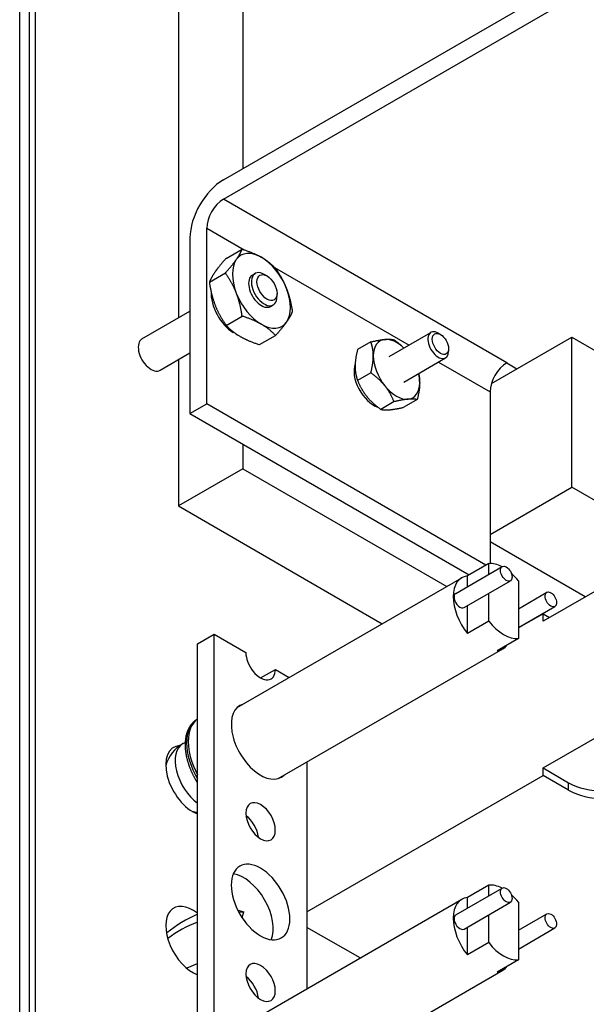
# Model space of a CAD drawing. Header units: inches. Extents: x 0 to 16.6, y 0 to 10.6.
# Tile 16 of 20: x 12.7 to 13.8, y 6.1 to 7.9. Entities that reach past the tile are written whole.
import ezdxf

# ---------------------------------------------------------------- set-up
doc = ezdxf.new("R2010")
doc.units = ezdxf.units.IN
doc.header["$LTSCALE"] = 0.5
doc.header["$MEASUREMENT"] = 0
doc.layers.add('AM_VIS', color=7, linetype='CONTINUOUS', lineweight=30)
doc.layers.add('WORK', color=253, linetype='CONTINUOUS')

# ---------------------------------------------------------------- blocks, each defined once
blk = doc.blocks.new('A$C235B51C9')
at = {"layer": 'AM_VIS', "color": 203}
for p, q in [((21.6818, 16.7352), (21.6818, 4.896)), ((21.6597, 16.7224), (21.6597, 4.8832)), ((21.6231, 4.8322), (21.6231, 16.6714)), ((22.5099, 13.925), (22.5205, 13.9311)), ((22.5657, 13.9216), (22.555, 13.9277)), ((22.6038, 13.8554), (22.6038, 13.8432)), ((22.5789, 13.8055), (22.5895, 13.8116)), ((22.0892, 13.6821), (22.2722, 13.7877)), ((22.1582, 13.5626), (22.2722, 13.6284))]:
    blk.add_line(p, q, dxfattribs=at)
at = {"layer": 'AM_VIS', "color": 31}
for p, q in [((22.4738, 15.5468), (22.4738, 14.3303)), ((22.2281, 15.3845), (22.2281, 13.7623)), ((23.0313, 13.6145), (23.1904, 13.7064)), ((23.2268, 13.6987), (23.2184, 13.7036)), ((23.4209, 13.5115), (23.7271, 13.6883)), ((23.7271, 13.6883), (23.9105, 13.5824)), ((23.7271, 13.1167), (23.7271, 13.6883)), ((23.258, 13.6448), (23.258, 13.635)), ((22.2281, 13.6029), (22.2281, 13.0453)), ((23.0873, 13.5175), (23.2464, 13.6094)), ((22.4738, 13.281), (22.4738, 13.1871)), ((22.4738, 13.1871), (22.2281, 13.0453)), ((22.4738, 13.1871), (23.2506, 12.7387)), ((23.4159, 12.9371), (23.7271, 13.1167)), ((24.4291, 12.7114), (23.7271, 13.1167)), ((22.2281, 13.0453), (23.0049, 12.5968)), ((23.7787, 12.6991), (23.4159, 12.9085)), ((23.9753, 12.8125), (23.6182, 12.6064)), ((23.6182, 12.635), (23.5238, 12.5805)), ((23.6182, 12.6064), (23.6182, 12.635)), ((23.6182, 12.635), (23.6429, 12.6207)), ((23.5238, 12.5809), (23.5242, 12.5807)), ((23.6182, 12.0471), (23.9753, 12.2532)), ((23.6182, 12.0185), (23.6182, 12.0471)), ((23.6182, 12.0471), (23.7154, 11.9909)), ((22.7181, 11.4988), (23.6182, 12.0185)), ((23.7154, 11.9624), (23.6182, 12.0185)), ((23.7154, 11.9624), (23.7154, 11.9909)), ((22.9203, 11.3232), (22.7181, 11.44))]:
    blk.add_line(p, q, dxfattribs=at)
at = {"layer": 'AM_VIS', "color": 52}
for p, q in [((22.3995, 14.2874), (24.04, 15.2345)), ((22.3995, 14.2139), (24.04, 15.1611)), ((23.4796, 13.5903), (22.3995, 14.2139)), ((22.3358, 13.4342), (22.3358, 14.1037)), ((22.3358, 14.1037), (22.4782, 14.0215)), ((22.2722, 14.0669), (22.2722, 13.3974)), ((22.5942, 13.9545), (23.1072, 13.6583)), ((23.2192, 13.5937), (23.4159, 13.4801)), ((23.4796, 13.5903), (23.5185, 13.5678)), ((23.4159, 13.4801), (23.4159, 12.8259)), ((22.2722, 13.3974), (22.3358, 13.4342)), ((23.4003, 12.8196), (22.3358, 13.4342)), ((22.2722, 13.3974), (23.3366, 12.7829))]:
    blk.add_line(p, q, dxfattribs=at)
at = {"layer": 'AM_VIS', "color": 33}
for p, q in [((22.4099, 13.9888), (22.4708, 14.0239)), ((22.3461, 13.898), (22.407, 13.9332)), ((22.4099, 13.7336), (22.4708, 13.7688)), ((22.5375, 13.66), (22.5984, 13.6951))]:
    blk.add_line(p, q, dxfattribs=at)
at = {"layer": 'AM_VIS', "color": 73}
for p, q in [((22.4364, 13.7061), (22.439, 13.7076)), ((22.4473, 13.7015), (22.4474, 13.6998)), ((22.4474, 13.6998), (22.4487, 13.7005))]:
    blk.add_line(p, q, dxfattribs=at)
at = {"layer": 'AM_VIS', "color": 230}
for p, q in [((22.9615, 13.6706), (22.9108, 13.6413)), ((22.9615, 13.5528), (22.9108, 13.5235)), ((23.0499, 13.4428), (22.9992, 13.4135)), ((23.1383, 13.4507), (23.0876, 13.4214))]:
    blk.add_line(p, q, dxfattribs=at)
at = {"layer": 'AM_VIS', "color": 132}
for p, q in [((23.2854, 12.7124), (23.4622, 12.8145)), ((23.4106, 12.8256), (23.3293, 12.7786)), ((23.4106, 12.7847), (23.4106, 12.8256)), ((22.4515, 12.2773), (23.3078, 12.7717)), ((23.3167, 12.6583), (23.4934, 12.7604)), ((23.3293, 12.7378), (23.3293, 12.7786)), ((23.5238, 12.7603), (23.5238, 12.5411)), ((23.4106, 12.6064), (23.4106, 12.7126)), ((23.5238, 12.6541), (23.6319, 12.7165)), ((23.3293, 12.5595), (23.3293, 12.6656)), ((23.5238, 12.5819), (23.6631, 12.6624)), ((23.4106, 12.6064), (23.3293, 12.5595)), ((23.5238, 12.5411), (23.4425, 12.4941)), ((22.6077, 12.0067), (23.464, 12.5011)), ((22.2992, 12.2324), (22.3009, 12.2334)), ((22.2447, 12.1398), (22.2535, 12.1448)), ((23.4106, 11.6008), (23.3293, 11.5539)), ((23.4106, 11.56), (23.4106, 11.6008)), ((23.2854, 11.4877), (23.4622, 11.5898)), ((22.4515, 11.0526), (23.3078, 11.547)), ((23.3167, 11.4336), (23.4934, 11.5356)), ((23.3293, 11.513), (23.3293, 11.5539)), ((23.5238, 11.5355), (23.5238, 11.3163)), ((23.4106, 11.3817), (23.4106, 11.4878)), ((23.5238, 11.4294), (23.6319, 11.4918)), ((23.3293, 11.3347), (23.3293, 11.4409)), ((23.5238, 11.3572), (23.6631, 11.4377)), ((23.4106, 11.3817), (23.3293, 11.3347)), ((23.5238, 11.3163), (23.4425, 11.2694)), ((22.6454, 10.8037), (23.464, 11.2763))]:
    blk.add_line(p, q, dxfattribs=at)
at = {"layer": 'AM_VIS', "color": 161}
for p, q in [((22.3009, 12.5203), (22.3645, 12.557)), ((22.3645, 5.2085), (22.3645, 12.557)), ((22.3645, 12.557), (22.4851, 12.4874)), ((22.3009, 5.1718), (22.3009, 12.5203)), ((22.5413, 12.39), (22.5975, 12.4225)), ((22.5975, 12.4225), (22.6502, 12.3921)), ((22.7181, 12.0704), (22.7181, 11.2065))]:
    blk.add_line(p, q, dxfattribs=at)
at = {"layer": 'AM_VIS', "color": 53}
for p, q in [((22.4546, 11.5052), (22.4773, 11.4994)), ((22.4585, 11.4975), (22.4773, 11.4994)), ((22.4709, 11.4769), (22.4773, 11.4994)), ((22.2612, 11.2861), (22.3009, 11.3023))]:
    blk.add_line(p, q, dxfattribs=at)
at = {"layer": 'AM_VIS', "color": 132}
for start, end in [(120, 164.247), (255.753, 264.2492)]:
    blk.add_arc((22.315, 12.0181), 0.1405, start, end, dxfattribs=at)
at = {"layer": 'AM_VIS', "color": 53}
for centre, radius, start, end in [((22.4981, 11.033), 0.4974, 113.3612, 129.0824), ((22.4505, 11.0508), 0.4351, 110.1176, 127.2222)]:
    blk.add_arc(centre, radius, start, end, dxfattribs=at)
at = {"layer": 'AM_VIS', "color": 52}
for centre, major_axis in [((22.3995, 14.1404), (0.09, 0.1559)), ((22.3995, 14.1404), (0.045, 0.0779)), ((23.4796, 13.5168), (0.045, 0.0779))]:
    blk.add_ellipse(centre, major_axis=major_axis, ratio=0.57735, start_param=0.785398, end_param=2.356194, dxfattribs=at)
at = {"layer": 'AM_VIS', "color": 33}
for major_axis, start_param, end_param in [((-0.0781, 0.1353), 5.497787, 6.544985), ((-0.0781, 0.1353), 4.45059, 5.497787), ((-0.0781, 0.1353), 0.261799, 1.308997), ((-0.0345, 0.0598), 0, 3.141593), ((-0.0781, 0.1353), 1.308997, 2.356194), ((-0.0781, 0.1353), 3.403392, 4.45059), ((-0.0781, 0.1353), 2.356194, 3.403392)]:
    blk.add_ellipse((22.5444, 13.8652), major_axis=major_axis, ratio=0.57735, start_param=start_param, end_param=end_param, dxfattribs=at)
at = {"layer": 'AM_VIS', "color": 203}
for centre, major_axis, start_param, end_param in [((22.555, 13.8713), (-0.0345, 0.0598), 5.497787, 10.210176), ((22.5657, 13.8775), (-0.027, 0.0468), 3.926991, 10.210176), ((22.1237, 13.6223), (-0.0345, 0.0598), 0, 3.141593), ((22.2828, 11.9995), (-0.0729, 0.1262), 5.997316, 8.81584), ((22.2828, 11.3871), (-0.0729, 0.1262), 5.321327, 8.81584)]:
    blk.add_ellipse(centre, major_axis=major_axis, ratio=0.57735, start_param=start_param, end_param=end_param, dxfattribs=at)
at = {"layer": 'AM_VIS', "color": 73}
for start_param, end_param in [(0.739191, 2.294867), (2.417522, 2.510681)]:
    blk.add_ellipse((22.4419, 13.806), major_axis=(-0.0633, 0.1096), ratio=0.57735, start_param=start_param, end_param=end_param, dxfattribs=at)
at = {"layer": 'AM_VIS', "color": 31}
for centre, major_axis, start_param, end_param in [((23.2184, 13.6579), (-0.028, 0.0485), 5.497787, 10.210176), ((23.2268, 13.6628), (-0.022, 0.0381), 0.785398, 7.068583), ((23.848, 12.0675), (0.1875, 0), 3.926991, 5.497787), ((23.848, 12.0389), (0.1875, 0), 3.926991, 5.497787)]:
    blk.add_ellipse(centre, major_axis=major_axis, ratio=0.57735, start_param=start_param, end_param=end_param, dxfattribs=at)
at = {"layer": 'AM_VIS', "color": 230}
for start_param, end_param in [(6.021386, 7.068583), (5.176464, 6.021386), (0.785398, 1.832596), (3.926991, 4.24741), (2.879793, 3.926991), (1.832596, 2.879793)]:
    blk.add_ellipse((23.0592, 13.566), major_axis=(-0.0625, 0.1083), ratio=0.57735, start_param=start_param, end_param=end_param, dxfattribs=at)
at = {"layer": 'AM_VIS', "color": 43}
blk.add_ellipse((22.9722, 13.5158), major_axis=(-0.053, 0.0918), ratio=0.57735, start_param=0.438573, end_param=2.565893, dxfattribs=at)
at = {"layer": 'AM_VIS', "color": 132}
for centre, major_axis, start_param, end_param in [((23.4672, 12.6833), (-0.0781, 0.1353), 5.550017, 6.035299), ((23.4778, 12.7874), (-0.0156, 0.0271), 0.785398, 7.068583), ((23.3859, 12.6364), (-0.0781, 0.1353), 6.035299, 8.101868), ((23.4672, 12.6833), (-0.0781, 0.1353), 4.960276, 5.224569), ((23.6475, 12.6895), (-0.0156, 0.0271), 0.785398, 7.068583), ((23.301, 12.6854), (-0.0156, 0.0271), 0, 3.141593), ((23.4672, 12.6833), (-0.0781, 0.1353), 1.818683, 2.893706), ((23.3859, 12.6364), (-0.0781, 0.1353), 2.893706, 3.389479), ((22.4022, 12.0685), (-0.0968, 0.1676), 0.048253, 1.522543), ((22.3959, 12.0648), (-0.0968, 0.1676), 0, 1.588296), ((22.315, 12.0181), (-0.0703, 0.1217), 0, 2.214008), ((23.4672, 11.4586), (-0.0781, 0.1353), 5.550017, 6.035299), ((23.4778, 11.5627), (-0.0156, 0.0271), 0.785398, 7.068583), ((23.4672, 11.4586), (-0.0781, 0.1353), 4.960276, 5.224569), ((23.3859, 11.4116), (-0.0781, 0.1353), 6.035299, 8.101868), ((23.301, 11.4606), (-0.0156, 0.0271), 0, 3.141593), ((23.6475, 11.4647), (-0.0156, 0.0271), 0.785398, 7.068583), ((23.4672, 11.4586), (-0.0781, 0.1353), 1.818683, 2.893706), ((23.3859, 11.4116), (-0.0781, 0.1353), 2.893706, 3.389479)]:
    blk.add_ellipse(centre, major_axis=major_axis, ratio=0.57735, start_param=start_param, end_param=end_param, dxfattribs=at)
at = {"layer": 'AM_VIS', "color": 161}
for centre, major_axis, start_param, end_param in [((22.5413, 12.455), (-0.0397, 0.0688), 0.785398, 3.926991), ((22.5413, 12.1488), (-0.079, 0.1368), 6.134212, 9.573751), ((22.5413, 11.8426), (-0.0397, 0.0688), 0.785398, 7.068583), ((22.4777, 11.8058), (-0.0398, 0.0688), 4.069719, 5.355059), ((22.5413, 11.5364), (-0.079, 0.1368), 0.785398, 7.068583), ((22.4777, 11.4997), (-0.079, 0.1368), 3.556147, 5.868631), ((22.5413, 11.2302), (-0.0397, 0.0688), 0.785398, 7.068583), ((22.4777, 11.1935), (-0.0398, 0.0688), 4.069719, 5.355059)]:
    blk.add_ellipse(centre, major_axis=major_axis, ratio=0.57735, start_param=start_param, end_param=end_param, dxfattribs=at)
at = {"layer": 'AM_VIS', "color": 33}
for points in [[(22.4488, 13.9842), (22.4636, 14.0053), (22.4708, 14.0239)], [(22.4708, 14.0239), (22.5148, 14.0099), (22.5444, 13.9928)], [(22.5444, 13.9928), (22.574, 13.9757), (22.5984, 13.9503)], [(22.4099, 13.9888), (22.3829, 13.9588), (22.3681, 13.9377)], [(22.407, 13.9332), (22.434, 13.9632), (22.4488, 13.9842)], [(22.3681, 13.9377), (22.3533, 13.9166), (22.3461, 13.898)], [(22.4488, 13.8567), (22.434, 13.8948), (22.407, 13.9332)], [(22.5984, 13.9503), (22.6253, 13.9119), (22.6401, 13.8738)], [(22.3461, 13.898), (22.3533, 13.8483), (22.3681, 13.8101)], [(22.4708, 13.7688), (22.4636, 13.8185), (22.4488, 13.8567)], [(22.6401, 13.8738), (22.6549, 13.8356), (22.6621, 13.7859)], [(22.3681, 13.8101), (22.3829, 13.772), (22.4099, 13.7336)], [(22.5444, 13.7376), (22.5148, 13.7547), (22.4708, 13.7688)], [(22.6621, 13.7859), (22.6549, 13.7672), (22.6401, 13.7462)], [(22.4099, 13.7336), (22.4342, 13.7082), (22.4638, 13.6911)], [(22.5984, 13.6951), (22.574, 13.7205), (22.5444, 13.7376)], [(22.6401, 13.7462), (22.6253, 13.7251), (22.5984, 13.6951)], [(22.4638, 13.6911), (22.4934, 13.674), (22.5375, 13.66)]]:
    blk.add_rational_spline(points, [1, 1.0379548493, 1], degree=2, dxfattribs=at)
at = {"layer": 'AM_VIS', "color": 230}
for points, weights in [([(22.9615, 13.6706), (22.9945, 13.6781), (23.015, 13.6799)], [1, 1.0379548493, 1]), ([(22.9708, 13.6171), (22.9708, 13.6444), (22.9615, 13.6706)], [1, 1.0379548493, 1]), ([(23.015, 13.6799), (23.0355, 13.6818), (23.0499, 13.6785)], [1, 1.0379548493, 1]), ([(23.0499, 13.6785), (23.0715, 13.6627), (23.0873, 13.6469)], [1, 1.02456738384, 1.01733085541]), ([(22.9108, 13.6413), (22.9015, 13.6044), (22.9015, 13.577)], [1, 1.0379548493, 1]), ([(22.9615, 13.5528), (22.9708, 13.5897), (22.9708, 13.6171)], [1, 1.0379548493, 1]), ([(22.9015, 13.577), (22.9015, 13.5497), (22.9108, 13.5235)], [1, 1.0379548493, 1]), ([(23.015, 13.5032), (22.9945, 13.5287), (22.9615, 13.5528)], [1, 1.0379548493, 1]), ([(23.1437, 13.5501), (23.1476, 13.5331), (23.1476, 13.515)], [1.01720327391, 1.02477990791, 1]), ([(22.9108, 13.5235), (22.9252, 13.4887), (22.9457, 13.4631)], [1, 1.0379548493, 1]), ([(23.1476, 13.515), (23.1476, 13.4876), (23.1383, 13.4507)], [1, 1.0379548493, 1]), ([(23.0499, 13.4428), (23.0355, 13.4776), (23.015, 13.5032)], [1, 1.0379548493, 1]), ([(22.9457, 13.4631), (22.9662, 13.4376), (22.9992, 13.4135)], [1, 1.0379548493, 1]), ([(23.1034, 13.4521), (23.0829, 13.4503), (23.0499, 13.4428)], [1, 1.0379548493, 1]), ([(23.1383, 13.4507), (23.1239, 13.454), (23.1034, 13.4521)], [1, 1.0379548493, 1]), ([(22.9992, 13.4135), (23.0136, 13.4103), (23.0341, 13.4121)], [1, 1.0379548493, 1]), ([(23.0341, 13.4121), (23.0546, 13.4139), (23.0876, 13.4214)], [1, 1.0379548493, 1])]:
    blk.add_rational_spline(points, weights, degree=2, dxfattribs=at)
at = {"layer": 'AM_VIS', "color": 132}
blk.add_open_spline([(22.2992, 12.2324), (22.2847, 12.2216), (22.2729, 12.2078), (22.2632, 12.19), (22.2569, 12.17), (22.2535, 12.1454), (22.254, 12.1191), (22.2582, 12.091), (22.266, 12.0623), (22.277, 12.034), (22.2909, 12.0064), (22.3009, 11.99)], degree=1, knots=[2.356194, 2.356194, 2.490194, 2.624195, 2.769941, 2.915688, 3.079783, 3.243878, 3.412732, 3.581587, 3.749188, 3.91679, 4.020333, 4.020333], dxfattribs=at)

msp = doc.modelspace()

# ---------------------------------------------------------------- block references
at = {"layer": 'WORK', "xscale": 0.4895662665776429, "yscale": 0.4895662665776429, "zscale": 0.4895662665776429}
msp.add_blockref('A$C235B51C9', (2.15906, 0.59332), dxfattribs=at)

doc.saveas('drawing.dxf')
